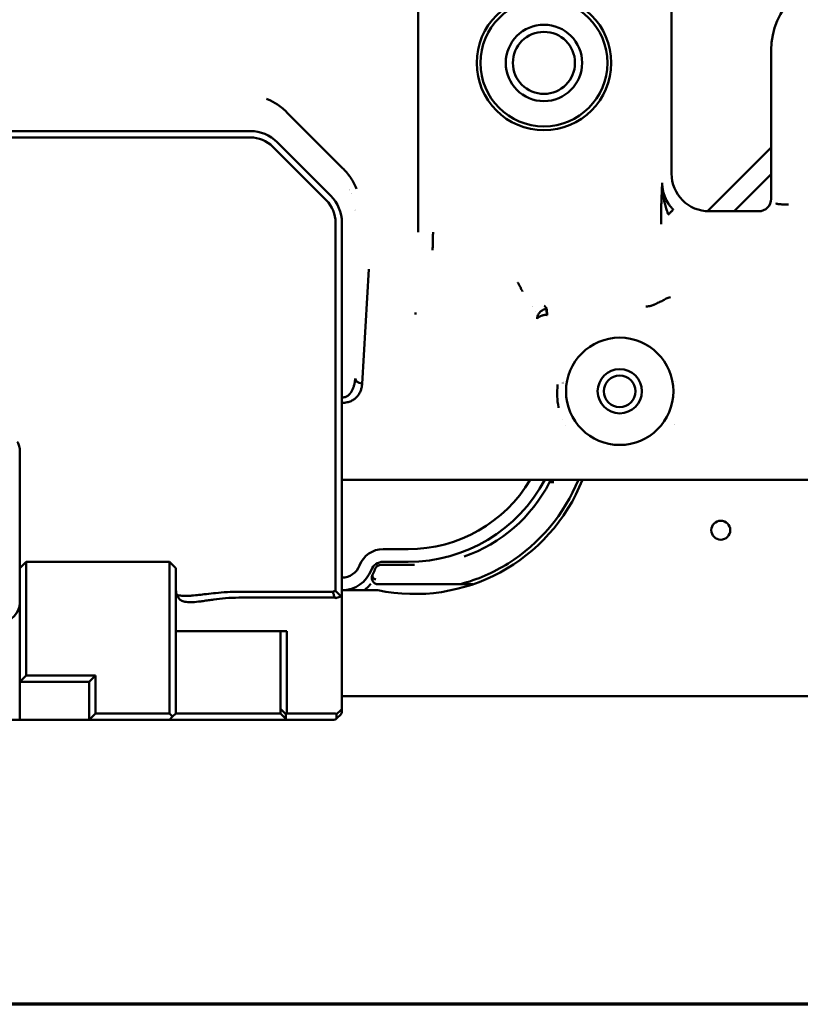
# Model space of a CAD drawing. Header units: millimetres. Extents: x 0 to 14369, y -869 to 2970.
# Tile 20 of 256: x 901 to 1025, y 100 to 256. Entities that reach past the tile are written whole.
import ezdxf

# ---------------------------------------------------------------- set-up
doc = ezdxf.new("R2010")
doc.units = ezdxf.units.MM
doc.header["$LTSCALE"] = 10
doc.layers.get('0').update_dxf_attribs({"lineweight": 25})
doc.layers.add('Rahmen (ISO)', color=7, linetype='Continuous', lineweight=70)
doc.layers.add('Sichtbar (ISO)', color=7, linetype='Continuous', lineweight=50)

# ---------------------------------------------------------------- blocks, each defined once
blk = doc.blocks.new('Ränder Vorgaberahmen')
at = {"layer": 'Rahmen (ISO)', "flags": 128}
blk.add_lwpolyline([(10, 10), (10, 287), (410, 287), (410, 10), (10, 10)], dxfattribs=at)

msp = doc.modelspace()

# ---------------------------------------------------------------- linework, layer by layer
at = {"layer": 'Sichtbar (ISO)'}
for p, q in [((1004.436, 231.562), (1004.436, 265.66)), ((964.3, 222.249), (964.302, 260.24)), ((1020.235, 251.071), (1020.235, 227.565)), ((964.301, 249.591), (964.301, 249.591)), ((964.301, 249.591), (964.301, 249.591)), ((964.301, 246.591), (964.301, 246.591)), ((964.301, 246.591), (964.301, 246.591)), ((943.538, 241.231), (952.402, 232.367)), ((937.749, 238.271), (846.72, 238.271)), ((937.749, 237.271), (846.72, 237.271)), ((941.285, 235.806), (949.77, 227.321)), ((950.477, 228.028), (941.992, 236.513)), ((948.656, 236.113), (948.656, 236.113)), ((948.656, 236.113), (948.656, 236.113)), ((1020.235, 235.692), (1010.121, 225.578)), ((1010.121, 225.578), (1020.235, 235.692)), ((950.777, 233.992), (950.777, 233.992)), ((950.777, 233.992), (950.777, 233.992)), ((1014.356, 225.571), (1020.235, 231.449)), ((1020.235, 231.449), (1014.356, 225.571)), ((1018.237, 225.571), (1010.427, 225.571)), ((951.235, 189.094), (951.235, 223.785)), ((952.235, 189.094), (952.235, 223.785)), ((956.483, 216.42), (955.444, 198.275)), ((984.758, 209.122), (984.716, 209.136)), ((987.235, 198.378), (987.235, 198.393)), ((1004.875, 191.819), (1004.873, 191.819)), ((1004.902, 191.871), (1004.904, 191.871)), ((1004.904, 191.871), (1004.902, 191.871)), ((951.235, 189.094), (951.235, 187.946)), ((952.235, 189.094), (952.235, 188.52)), ((901.235, 187.603), (901.235, 186.408)), ((951.235, 186.408), (951.235, 187.946)), ((952.235, 186.982), (952.235, 188.52)), ((901.235, 186.408), (901.235, 185.261)), ((951.235, 185.261), (951.235, 186.408)), ((952.235, 185.261), (952.235, 186.982)), ((901.235, 175.07), (901.235, 185.261)), ((951.235, 175.07), (951.235, 185.261)), ((952.235, 175.07), (952.235, 185.261)), ((952.235, 183.071), (960.882, 183.071)), ((962.54, 183.071), (960.882, 183.071)), ((962.54, 183.071), (962.669, 183.071)), ((962.669, 183.071), (965.153, 183.071)), ((981.329, 183.071), (965.153, 183.071)), ((981.329, 183.071), (983.815, 183.071)), ((983.945, 183.071), (983.815, 183.071)), ((985.602, 183.071), (983.945, 183.071)), ((985.117, 182.671), (985.788, 182.671)), ((985.788, 182.671), (985.117, 182.671)), ((1067.808, 183.071), (985.602, 183.071)), ((901.235, 175.07), (901.235, 169.071)), ((951.235, 165.481), (951.235, 175.07)), ((952.235, 164.491), (952.235, 175.07)), ((958.773, 172.071), (962.735, 172.071)), ((901.235, 169.071), (902.235, 170.071)), ((902.235, 169.485), (902.235, 170.071)), ((902.235, 170.071), (924.935, 170.071)), ((924.935, 170.071), (925.935, 169.071)), ((924.935, 170.071), (924.935, 169.485)), ((958.773, 170.071), (962.735, 170.071)), ((901.235, 168.778), (901.235, 169.071)), ((901.235, 168.778), (901.235, 157.949)), ((902.235, 158.656), (902.235, 169.485)), ((924.935, 169.485), (924.935, 158.656)), ((925.935, 169.071), (925.935, 168.778)), ((925.935, 157.949), (925.935, 168.778)), ((963.735, 169.571), (958.419, 169.571)), ((958.419, 169.571), (963.735, 169.571)), ((950.821, 165.331), (935.935, 165.331)), ((952.235, 165.571), (957.907, 165.571)), ((957.97, 166.513), (970.858, 166.513)), ((970.858, 166.513), (957.97, 166.513)), ((970.858, 166.513), (972.999, 166.513)), ((972.999, 166.513), (970.858, 166.513)), ((935.935, 164.395), (950.986, 164.395)), ((952.235, 164.491), (952.235, 146.529)), ((925.935, 159.071), (935.935, 159.071)), ((943.535, 159.071), (935.935, 159.071)), ((942.535, 146.778), (942.535, 159.071)), ((943.535, 159.071), (943.535, 146.071)), ((901.235, 157.242), (901.235, 157.949)), ((902.235, 157.242), (902.235, 158.656)), ((924.935, 158.656), (924.935, 157.242)), ((925.935, 157.949), (925.935, 157.242)), ((901.235, 151.071), (901.235, 157.242)), ((902.235, 152.071), (902.235, 157.242)), ((924.935, 157.242), (924.935, 146.071)), ((925.935, 157.242), (925.935, 146.071)), ((901.235, 151.071), (902.235, 152.071)), ((902.235, 152.071), (913.235, 152.071)), ((912.235, 151.071), (913.235, 152.071)), ((913.235, 152.071), (913.235, 146.071)), ((901.235, 145.071), (901.235, 151.071)), ((901.235, 151.071), (912.235, 151.071)), ((912.235, 151.071), (912.235, 145.071)), ((1108.409, 148.771), (952.235, 148.771)), ((942.535, 146.778), (942.535, 146.071)), ((943.388, 145.924), (942.535, 146.778)), ((952.059, 146.602), (951.41, 145.953)), ((901.235, 145.071), (883.235, 145.071)), ((912.235, 145.071), (901.235, 145.071)), ((913.235, 146.071), (912.235, 145.071)), ((924.935, 145.071), (912.235, 145.071)), ((924.935, 146.071), (913.235, 146.071)), ((924.935, 146.071), (925.435, 145.571)), ((924.935, 145.071), (925.435, 145.571)), ((924.935, 145.071), (943.535, 145.071)), ((925.935, 146.071), (925.435, 145.571)), ((925.935, 146.071), (942.535, 146.071)), ((942.535, 146.071), (943.388, 145.217)), ((943.388, 145.924), (943.535, 146.071)), ((943.388, 145.217), (943.388, 145.924)), ((943.535, 145.071), (943.388, 145.217)), ((950.986, 146.071), (943.535, 146.071)), ((950.986, 145.071), (943.535, 145.071)), ((951.381, 145.922), (951.381, 145.219)), ((951.41, 145.246), (952.059, 145.895)), ((952.235, 146.529), (952.235, 146.319))]:
    msp.add_line(p, q, dxfattribs=at)
for centre, radius in [((984.235, 249.071), 10.65), ((984.235, 249.071), 10.05), ((984.235, 249.071), 6.05), ((984.235, 249.071), 4.917), ((996.235, 197.071), 8.5), ((996.235, 197.071), 3.5), ((996.235, 197.071), 2.5), ((1012.235, 175.071), 1.5)]:
    msp.add_circle(centre, radius, dxfattribs=at)
for centre, radius, start, end in [((1032.235, 251.071), 12, 90, 180), ((937.749, 232.271), 6, 45, 90), ((937.749, 232.271), 5, 45, 90), ((946.235, 223.785), 6, 0, 45), ((952.234, 223.57), 5.5, 76.87923, 76.88058), ((952.235, 223.571), 5.5, 76.87923, 76.88058), ((952.235, 223.571), 5, 72.73789, 72.74086), ((946.235, 223.785), 5, 0, 45), ((963.735, 200.569), 27.001, 88.79979, 88.80016), ((963.735, 200.569), 27.001, 88.79979, 88.80016), ((952.235, 223.571), 3, 46.56699, 46.56877), ((963.734, 200.568), 24.003, 88.65007, 88.65054), ((963.734, 200.568), 24.003, 88.65007, 88.65054), ((962.735, 199.57), 24.5, 86.3367, 86.33717), ((962.735, 199.571), 22.5, 36.63341, 36.63462), ((962.735, 199.571), 22.5, 28.95752, 28.95997), ((962.735, 199.571), 22.499, 26.70909, 26.70944), ((962.734, 199.57), 22.501, 24.47797, 24.47875), ((962.734, 199.57), 22.5, 24.02719, 24.0285), ((996.235, 197.071), 9, 170.49181, 170.52616), ((996.235, 197.071), 9, 170.49181, 170.52616), ((996.235, 197.071), 9, 9.47763, 9.5096), ((996.235, 197.071), 9, 9.47763, 9.5096), ((962.735, 194.571), 24.5, 355.54135, 355.54561), ((963.773, 193.568), 23.961, 355.54063, 355.54072), ((963.71, 193.572), 24.025, 355.54063, 355.54072), ((963.735, 193.571), 28.6, 258.24311, 338.4611), ((962.735, 194.571), 22.5, 270, 329.26213), ((962.735, 194.571), 24.5, 270, 332.00544), ((963.735, 193.571), 24, 289.1603, 332.98867), ((963.735, 193.571), 24, 289.16678, 332.98867), ((963.735, 193.571), 28, 301.99708, 337.97569), ((963.735, 193.571), 28, 301.99708, 337.97569), ((963.735, 193.571), 24, 332.98867, 334.05552), ((963.735, 193.571), 24, 332.98867, 334.05552), ((958.773, 168.071), 4, 90, 159.07517), ((958.773, 168.071), 2, 90, 159.07517), ((971.809, 170.333), 0.6, 109.1603, 109.32661), ((963.735, 193.571), 24, 289.16362, 289.16678), ((952.235, 170.571), 3, 270, 339.07517), ((952.235, 170.571), 5, 270, 339.07517), ((970.858, 167.113), 0.6, 270, 285.06855), ((970.858, 167.113), 0.6, 270, 285.06855), ((898.235, 163.603), 3, 270, 0), ((950.986, 145.471), 0.6, 48.83032, 90), ((950.986, 145.671), 0.6, 270, 311.16968), ((950.986, 145.671), 0.6, 311.16968, 315), ((951.635, 146.319), 0.6, 315, 0)]:
    msp.add_arc(centre, radius, start, end, dxfattribs=at)
for centre, major_axis, ratio, start_param, end_param in [((1010.444, 231.579), (-4.254, -4.254), 0.9972647, 5.4991567, 7.0672139), ((1018.232, 227.573), (-1.418, 1.418), 0.9972647, 2.357564, 3.92426), ((955.563, 199.14), (-1.231, 0.065), 0.7066234, 0.0958653, 1.4440815), ((896.772, 187.603), (4.462, 0), 0.8191508, 0.0000259, 0.0941564), ((953.037, 170.253), (-1.859, -4.697), 0.9179716, 1.4479606, 1.6406697), ((953.321, 170.12), (1.868, 4.507), 0.886251, 4.6031408, 4.8026863), ((966.172, 187.973), (22.736, 9.899), 0.8829425, 4.5454955, 4.879449), ((950.986, 165.261), (0, -0.866), 0.6932373, 6.2831518, 6.4564347), ((951.635, 165.105), (0.598, -0.618), 0.0706604, 5.5704175, 6.356029), ((951.635, 145.329), (0.554, 1.338), 0.1715729, 5.8904877, 6.676023), ((950.986, 144.681), (0.554, 1.338), 0.1715729, 0.3927076, 0.4595507), ((951.635, 145.329), (0.554, 1.338), 0.1715729, 5.7279146, 5.8904877), ((951.638, 146.319), (0.051, -0.596), 0.9970634, 1.4846806, 1.6477292)]:
    msp.add_ellipse(centre, major_axis=major_axis, ratio=ratio, start_param=start_param, end_param=end_param, dxfattribs=at)
for points, knots in [([(943.538, 241.231), (943.17, 241.599), (942.673, 242.04), (941.556, 242.786), (941.062, 243.059), (940.467, 243.326), (940.383, 243.362), (940.299, 243.397)], [-0.20059582, -0.20059582, -0.20059582, -0.20059582, -0.08414013, -0.08414013, 0, 0, 0.01367394, 0.01367394, 0.01367394, 0.01367394]), ([(954.568, 229.128), (954.565, 229.136), (954.561, 229.145), (954.309, 229.746), (954.003, 230.317), (953.182, 231.544), (952.723, 232.046), (952.402, 232.367)], [-0.12157085, -0.12157085, -0.12157085, -0.12157085, -0.1208238, -0.1208238, -0.06799044, -0.06799044, -0.00000868, -0.00000868, -0.00000868, -0.00000868]), ([(1002.783, 223.536), (1002.783, 223.617), (1002.783, 223.697), (1002.784, 223.777), (1002.784, 223.857), (1002.784, 223.937), (1002.785, 224.015), (1002.785, 224.173), (1002.786, 224.329), (1002.788, 224.484), (1002.789, 224.638), (1002.79, 224.791), (1002.792, 224.942), (1002.793, 225.093), (1002.795, 225.243), (1002.798, 225.39), (1002.8, 225.538), (1002.803, 225.684), (1002.806, 225.829), (1002.808, 225.973), (1002.812, 226.116), (1002.815, 226.258), (1002.818, 226.399), (1002.822, 226.539), (1002.826, 226.678), (1002.829, 226.816), (1002.833, 226.953), (1002.837, 227.089), (1002.864, 227.969), (1002.899, 228.79), (1002.937, 229.562), (1002.939, 229.622), (1002.942, 229.681), (1002.945, 229.74), (1002.95, 229.828), (1002.954, 229.915), (1002.958, 230.003), (1002.96, 230.032), (1002.961, 230.061), (1002.963, 230.089)], [0, 0, 0, 0, 0.03125, 0.03125, 0.03125, 0.0625, 0.0625, 0.0625, 0.125, 0.125, 0.125, 0.1875, 0.1875, 0.1875, 0.25, 0.25, 0.25, 0.3125, 0.3125, 0.3125, 0.375, 0.375, 0.375, 0.4375, 0.4375, 0.4375, 0.5, 0.5, 0.5, 0.90625, 0.90625, 0.90625, 0.9375, 0.9375, 0.9375, 0.9843763, 0.9843763, 0.9843763, 1, 1, 1, 1]), ([(1003.909, 225.044), (1003.892, 225.097), (1003.875, 225.15), (1003.858, 225.203), (1003.815, 225.34), (1003.774, 225.477), (1003.734, 225.613), (1003.727, 225.635), (1003.721, 225.657), (1003.714, 225.679), (1003.681, 225.794), (1003.648, 225.908), (1003.615, 226.021), (1003.576, 226.157), (1003.537, 226.292), (1003.5, 226.427), (1003.462, 226.562), (1003.425, 226.698), (1003.39, 226.833), (1003.327, 227.078), (1003.269, 227.322), (1003.218, 227.567), (1003.212, 227.594), (1003.207, 227.62), (1003.202, 227.646), (1003.147, 227.917), (1003.1, 228.189), (1003.063, 228.46), (1003.045, 228.596), (1003.029, 228.732), (1003.015, 228.868), (1003.001, 229.004), (1002.99, 229.14), (1002.981, 229.276), (1002.977, 229.343), (1002.974, 229.411), (1002.971, 229.479), (1002.968, 229.547), (1002.965, 229.615), (1002.964, 229.683), (1002.962, 229.751), (1002.961, 229.818), (1002.961, 229.886), (1002.961, 229.92), (1002.961, 229.954), (1002.961, 229.988), (1002.962, 230.005), (1002.962, 230.022), (1002.962, 230.039), (1002.962, 230.055), (1002.962, 230.072), (1002.963, 230.089)], [0, 0, 0, 0, 0.03126317, 0.03126317, 0.03126317, 0.11199124, 0.11199124, 0.11199124, 0.12505564, 0.12505564, 0.12505564, 0.19271931, 0.19271931, 0.19271931, 0.27344738, 0.27344738, 0.27344738, 0.35417545, 0.35417545, 0.35417545, 0.50003451, 0.50003451, 0.50003451, 0.51563159, 0.51563159, 0.51563159, 0.67708772, 0.67708772, 0.67708772, 0.75781579, 0.75781579, 0.75781579, 0.83854386, 0.83854386, 0.83854386, 0.8789079, 0.8789079, 0.8789079, 0.91927193, 0.91927193, 0.91927193, 0.95963597, 0.95963597, 0.95963597, 0.97981798, 0.97981798, 0.97981798, 0.98990899, 0.98990899, 0.98990899, 0.9998501, 0.9998501, 0.9998501, 0.9998501]), ([(1002.963, 230.089), (1002.963, 229.991), (1002.965, 229.893), (1002.97, 229.795), (1002.974, 229.697), (1002.981, 229.6), (1002.991, 229.502), (1003.01, 229.307), (1003.039, 229.113), (1003.077, 228.92), (1003.115, 228.728), (1003.162, 228.537), (1003.219, 228.349), (1003.275, 228.161), (1003.341, 227.976), (1003.416, 227.795), (1003.566, 227.432), (1003.752, 227.084), (1003.97, 226.758), (1004.078, 226.594), (1004.195, 226.437), (1004.32, 226.285), (1004.444, 226.134), (1004.576, 225.988), (1004.714, 225.849)], [0, 0, 0, 0, 0.0625, 0.0625, 0.0625, 0.125, 0.125, 0.125, 0.25, 0.25, 0.25, 0.375, 0.375, 0.375, 0.5, 0.5, 0.5, 0.75, 0.75, 0.75, 0.875, 0.875, 0.875, 1, 1, 1, 1]), ([(1022.971, 226.63), (1022.94, 226.63), (1022.908, 226.63), (1022.877, 226.63), (1022.846, 226.631), (1022.815, 226.631), (1022.784, 226.631), (1022.722, 226.632), (1022.66, 226.633), (1022.599, 226.635), (1022.476, 226.638), (1022.355, 226.642), (1022.239, 226.647), (1022.121, 226.652), (1022.008, 226.658), (1021.901, 226.665), (1021.793, 226.672), (1021.691, 226.68), (1021.598, 226.689), (1021.506, 226.698), (1021.421, 226.707), (1021.347, 226.718), (1021.273, 226.728), (1021.209, 226.739), (1021.155, 226.751), (1021.102, 226.762), (1021.059, 226.775), (1021.029, 226.788), (1021.014, 226.794), (1021.001, 226.801), (1020.992, 226.808), (1020.988, 226.811), (1020.984, 226.815), (1020.981, 226.818), (1020.978, 226.822), (1020.975, 226.825), (1020.974, 226.829)], [0, 0, 0, 0, 0.03085582, 0.03085582, 0.03085582, 0.06165078, 0.06165078, 0.06165078, 0.12322185, 0.12322185, 0.12322185, 0.24707746, 0.24707746, 0.24707746, 0.37272139, 0.37272139, 0.37272139, 0.49971508, 0.49971508, 0.49971508, 0.62677809, 0.62677809, 0.62677809, 0.75260275, 0.75260275, 0.75260275, 0.87667031, 0.87667031, 0.87667031, 0.93831836, 0.93831836, 0.93831836, 0.96913583, 0.96913583, 0.96913583, 1, 1, 1, 1]), ([(1004.714, 225.849), (1004.71, 225.845), (1004.692, 225.827), (1004.623, 225.758), (1004.507, 225.642), (1004.354, 225.489), (1004.222, 225.357), (1004.098, 225.233), (1003.993, 225.128), (1003.937, 225.072), (1003.909, 225.044)], [0, 0, 0, 0, 0.1250195, 0.25003901, 0.50007802, 0.62509752, 0.75011702, 0.87513653, 0.93764628, 0.99987104, 0.99987104, 0.99987104, 0.99987104]), ([(966.669, 222.249), (966.669, 221.987), (966.666, 221.725), (966.662, 221.468), (966.657, 221.211), (966.65, 220.959), (966.643, 220.718), (966.636, 220.477), (966.629, 220.246), (966.622, 220.028), (966.619, 219.92), (966.616, 219.814), (966.613, 219.713), (966.61, 219.612), (966.608, 219.514), (966.606, 219.422)], [0, 0, 0, 0, 0.25, 0.25, 0.25, 0.5, 0.5, 0.5, 0.75, 0.75, 0.75, 0.875, 0.875, 0.875, 0.99999998, 0.99999998, 0.99999998, 0.99999998]), ([(980.108, 214.291), (980.112, 214.285), (980.115, 214.279), (980.119, 214.273), (980.122, 214.267), (980.126, 214.261), (980.129, 214.255), (980.136, 214.243), (980.144, 214.231), (980.151, 214.218), (980.165, 214.193), (980.179, 214.168), (980.193, 214.142), (980.208, 214.116), (980.222, 214.089), (980.237, 214.062), (980.251, 214.035), (980.266, 214.007), (980.281, 213.979), (980.31, 213.923), (980.34, 213.865), (980.369, 213.806)], [0.00000001, 0.00000001, 0.00000001, 0.00000001, 0.015625, 0.015625, 0.015625, 0.03125, 0.03125, 0.03125, 0.0625, 0.0625, 0.0625, 0.125, 0.125, 0.125, 0.1875, 0.1875, 0.1875, 0.25, 0.25, 0.25, 0.375, 0.375, 0.375, 0.375]), ([(980.369, 213.806), (980.399, 213.747), (980.429, 213.687), (980.459, 213.626), (980.49, 213.565), (980.52, 213.503), (980.552, 213.44), (980.584, 213.378), (980.616, 213.316), (980.65, 213.253), (980.666, 213.221), (980.683, 213.19), (980.7, 213.159), (980.717, 213.127), (980.735, 213.096), (980.752, 213.065), (980.769, 213.033), (980.787, 213.002), (980.804, 212.971), (980.813, 212.955), (980.822, 212.939), (980.831, 212.924), (980.835, 212.916), (980.84, 212.908), (980.844, 212.9), (980.849, 212.893), (980.853, 212.885), (980.858, 212.877)], [0.375, 0.375, 0.375, 0.375, 0.5, 0.5, 0.5, 0.625, 0.625, 0.625, 0.75, 0.75, 0.75, 0.8125, 0.8125, 0.8125, 0.875, 0.875, 0.875, 0.9375, 0.9375, 0.9375, 0.96875, 0.96875, 0.96875, 0.98438283, 0.98438283, 0.98438283, 1, 1, 1, 1]), ([(1000.387, 210.517), (1000.407, 210.517), (1000.427, 210.516), (1000.448, 210.516), (1000.468, 210.515), (1000.488, 210.515), (1000.508, 210.515), (1000.548, 210.515), (1000.589, 210.515), (1000.629, 210.517), (1000.67, 210.519), (1000.71, 210.522), (1000.751, 210.526), (1000.771, 210.528), (1000.792, 210.53), (1000.812, 210.533)], [0, 0, 0, 0, 0.03125, 0.03125, 0.03125, 0.0625, 0.0625, 0.0625, 0.125, 0.125, 0.125, 0.1875, 0.1875, 0.1875, 0.21925094, 0.21925094, 0.21925094, 0.21925094]), ([(1000.812, 210.533), (1000.832, 210.535), (1000.852, 210.538), (1000.872, 210.541), (1000.917, 210.547), (1000.963, 210.555), (1001.008, 210.565), (1001.043, 210.572), (1001.077, 210.579), (1001.112, 210.588), (1001.191, 210.607), (1001.27, 210.629), (1001.348, 210.654), (1001.426, 210.68), (1001.503, 210.707), (1001.579, 210.737), (1001.627, 210.757), (1001.676, 210.777), (1001.723, 210.798), (1001.75, 210.81), (1001.777, 210.822), (1001.804, 210.834), (1001.841, 210.851), (1001.878, 210.869), (1001.914, 210.887), (1001.951, 210.905), (1001.987, 210.924), (1002.023, 210.943), (1002.059, 210.963), (1002.095, 210.982), (1002.13, 211.003), (1002.148, 211.013), (1002.166, 211.023), (1002.183, 211.033), (1002.2, 211.044), (1002.217, 211.053), (1002.235, 211.064)], [0.21925094, 0.21925094, 0.21925094, 0.21925094, 0.25, 0.25, 0.25, 0.32065406, 0.32065406, 0.32065406, 0.375, 0.375, 0.375, 0.5, 0.5, 0.5, 0.625, 0.625, 0.625, 0.70495121, 0.70495121, 0.70495121, 0.75, 0.75, 0.75, 0.8125, 0.8125, 0.8125, 0.875, 0.875, 0.875, 0.9375, 0.9375, 0.9375, 0.96875, 0.96875, 0.96875, 0.99997111, 0.99997111, 0.99997111, 0.99997111]), ([(1002.235, 211.064), (1002.497, 211.169), (1002.888, 211.346), (1003.244, 211.561), (1003.571, 211.766), (1003.912, 211.881), (1004.146, 211.936), (1004.266, 211.956)], [0, 0, 0, 0, 0.2706823, 0.4619675, 0.6455307, 0.8237063, 1, 1, 1, 1]), ([(983.166, 208.553), (983.166, 208.6), (983.17, 208.648), (983.175, 208.696), (983.181, 208.743), (983.189, 208.791), (983.199, 208.839), (983.22, 208.935), (983.251, 209.029), (983.29, 209.121), (983.33, 209.214), (983.379, 209.303), (983.436, 209.388), (983.493, 209.474), (983.558, 209.554), (983.631, 209.629), (983.644, 209.641), (983.656, 209.653), (983.669, 209.666), (983.694, 209.689), (983.719, 209.712), (983.746, 209.734), (983.785, 209.768), (983.827, 209.799), (983.869, 209.829), (983.912, 209.859), (983.956, 209.886), (984.001, 209.912), (984.023, 209.925), (984.046, 209.937), (984.069, 209.949), (984.093, 209.961), (984.116, 209.972), (984.14, 209.983), (984.163, 209.994), (984.187, 210.004), (984.211, 210.013), (984.236, 210.023), (984.26, 210.032), (984.285, 210.04), (984.309, 210.048), (984.334, 210.056), (984.359, 210.063), (984.384, 210.07), (984.409, 210.077), (984.435, 210.082), (984.46, 210.088), (984.486, 210.093), (984.511, 210.097), (984.524, 210.099), (984.537, 210.101), (984.55, 210.103), (984.563, 210.105), (984.576, 210.106), (984.589, 210.108), (984.596, 210.109), (984.603, 210.109), (984.61, 210.11)], [0.00023666, 0.00023666, 0.00023666, 0.00023666, 0.06274402, 0.06274402, 0.06274402, 0.12573999, 0.12573999, 0.12573999, 0.25281469, 0.25281469, 0.25281469, 0.38152901, 0.38152901, 0.38152901, 0.51086412, 0.51086412, 0.51086412, 0.53267243, 0.53267243, 0.53267243, 0.57522195, 0.57522195, 0.57522195, 0.6391138, 0.6391138, 0.6391138, 0.70255627, 0.70255627, 0.70255627, 0.73414873, 0.73414873, 0.73414873, 0.76565126, 0.76565126, 0.76565126, 0.79706487, 0.79706487, 0.79706487, 0.82839794, 0.82839794, 0.82839794, 0.85966339, 0.85966339, 0.85966339, 0.89087866, 0.89087866, 0.89087866, 0.92206685, 0.92206685, 0.92206685, 0.93766103, 0.93766103, 0.93766103, 0.95325989, 0.95325989, 0.95325989, 0.96204366, 0.96204366, 0.96204366, 0.96204366]), ([(984.716, 209.136), (984.702, 209.141), (984.676, 209.15), (984.636, 209.165), (984.596, 209.176), (984.556, 209.183), (984.517, 209.186), (984.44, 209.176), (984.369, 209.159), (984.297, 209.147), (984.227, 209.148), (984.163, 209.124), (984.096, 209.114), (984.033, 209.09), (983.904, 209.052), (983.791, 208.993), (983.678, 208.941), (983.471, 208.846), (983.319, 208.764), (983.211, 208.667), (983.182, 208.613), (983.169, 208.573), (983.166, 208.552)], [0, 0, 0, 0, 0.0313461, 0.0624869, 0.093145, 0.1233206, 0.1531938, 0.1953507, 0.2373149, 0.278649, 0.3193883, 0.3598208, 0.4001168, 0.4411273, 0.4998661, 0.5587665, 0.6179643, 0.7025398, 0.788162, 0.8748831, 0.9370548, 1, 1, 1, 1]), ([(984.61, 210.11), (984.616, 210.11), (984.622, 210.111), (984.627, 210.111), (984.64, 210.113), (984.653, 210.113), (984.666, 210.114), (984.679, 210.115), (984.692, 210.115), (984.705, 210.116)], [0.962043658, 0.962043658, 0.962043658, 0.962043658, 0.968867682, 0.968867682, 0.968867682, 0.984488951, 0.984488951, 0.984488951, 1, 1, 1, 1]), ([(984.675, 209.531), (984.67, 209.563), (984.666, 209.594), (984.662, 209.625), (984.653, 209.693), (984.645, 209.761), (984.641, 209.808), (984.638, 209.844), (984.636, 209.871), (984.635, 209.898), (984.635, 209.926), (984.636, 209.955), (984.636, 209.984), (984.638, 210.02), (984.64, 210.055), (984.647, 210.074), (984.651, 210.085), (984.657, 210.092), (984.661, 210.097), (984.664, 210.101), (984.665, 210.105), (984.671, 210.108), (984.677, 210.111), (984.687, 210.113), (984.692, 210.114)], [0.21450782, 0.21450782, 0.21450782, 0.21450782, 0.27405612, 0.27405612, 0.27405612, 0.40333846, 0.40333846, 0.40333846, 0.50112338, 0.50112338, 0.50112338, 0.60588591, 0.60588591, 0.60588591, 0.73114876, 0.73114876, 0.73114876, 0.81038171, 0.81038171, 0.81038171, 0.87753587, 0.87753587, 0.87753587, 0.93972805, 0.93972805, 0.93972805, 0.93972805]), ([(984.704, 209.278), (984.7, 209.323), (984.696, 209.368), (984.691, 209.41), (984.685, 209.453), (984.68, 209.493), (984.675, 209.531)], [0.07235661, 0.07235661, 0.07235661, 0.07235661, 0.14261736, 0.14261736, 0.14261736, 0.21450782, 0.21450782, 0.21450782, 0.21450782]), ([(984.74, 210.119), (984.713, 210.112), (984.68, 210.07), (984.678, 209.951), (984.688, 209.771), (984.723, 209.543), (984.74, 209.345), (984.745, 209.283)], [0.00990335, 0.00990335, 0.00990335, 0.00990335, 0.22539257, 0.37387529, 0.49160111, 0.7703199, 0.89287379, 0.89287379, 0.89287379, 0.89287379]), ([(955.444, 198.276), (955.441, 198.231), (955.438, 198.186), (955.433, 198.141), (955.429, 198.095), (955.424, 198.05), (955.417, 198.005), (955.405, 197.914), (955.389, 197.824), (955.371, 197.734), (955.353, 197.644), (955.332, 197.554), (955.307, 197.465), (955.283, 197.376), (955.255, 197.288), (955.223, 197.2), (955.159, 197.027), (955.08, 196.857), (954.984, 196.693), (954.937, 196.613), (954.886, 196.533), (954.83, 196.456), (954.775, 196.379), (954.715, 196.305), (954.65, 196.232), (954.587, 196.161), (954.518, 196.092), (954.445, 196.026), (954.373, 195.962), (954.296, 195.899), (954.214, 195.84), (954.054, 195.724), (953.876, 195.62), (953.683, 195.532), (953.587, 195.489), (953.487, 195.449), (953.383, 195.414), (953.279, 195.379), (953.17, 195.349), (953.059, 195.324), (952.945, 195.299), (952.828, 195.279), (952.71, 195.265), (952.649, 195.258), (952.587, 195.252), (952.526, 195.248), (952.495, 195.245), (952.463, 195.243), (952.432, 195.242), (952.4, 195.24), (952.368, 195.239), (952.337, 195.239)], [0.00000001, 0.00000001, 0.00000001, 0.00000001, 0.0326785, 0.0326785, 0.0326785, 0.06546917, 0.06546917, 0.06546917, 0.13120533, 0.13120533, 0.13120533, 0.19698527, 0.19698527, 0.19698527, 0.26257552, 0.26257552, 0.26257552, 0.39206526, 0.39206526, 0.39206526, 0.45559503, 0.45559503, 0.45559503, 0.51799196, 0.51799196, 0.51799196, 0.57909183, 0.57909183, 0.57909183, 0.63907681, 0.63907681, 0.63907681, 0.75661617, 0.75661617, 0.75661617, 0.81514319, 0.81514319, 0.81514319, 0.87466095, 0.87466095, 0.87466095, 0.93599348, 0.93599348, 0.93599348, 0.96761903, 0.96761903, 0.96761903, 0.9837108, 0.9837108, 0.9837108, 0.99999942, 0.99999942, 0.99999942, 0.99999942]), ([(953.827, 197.151), (953.866, 197.223), (953.902, 197.296), (953.936, 197.369), (953.971, 197.445), (954.003, 197.522), (954.033, 197.599), (954.095, 197.758), (954.146, 197.92), (954.188, 198.084), (954.21, 198.168), (954.229, 198.252), (954.246, 198.337), (954.263, 198.423), (954.277, 198.509), (954.289, 198.595), (954.302, 198.682), (954.311, 198.77), (954.319, 198.857), (954.322, 198.901), (954.325, 198.945), (954.328, 198.989), (954.33, 199.033), (954.332, 199.076), (954.334, 199.12)], [0.46136962, 0.46136962, 0.46136962, 0.46136962, 0.52421162, 0.52421162, 0.52421162, 0.58897867, 0.58897867, 0.58897867, 0.7227574, 0.7227574, 0.7227574, 0.79127223, 0.79127223, 0.79127223, 0.86046203, 0.86046203, 0.86046203, 0.93009009, 0.93009009, 0.93009009, 0.96501758, 0.96501758, 0.96501758, 0.99952021, 0.99952021, 0.99952021, 0.99952021]), ([(986.408, 198.123), (986.278, 196.836), (986.319, 195.611), (986.556, 194.497), (986.564, 194.465)], [0, 0, 0, 0, 0.090909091, 0.093659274, 0.093659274, 0.093659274, 0.093659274]), ([(952.337, 196.089), (952.362, 196.091), (952.388, 196.094), (952.413, 196.096), (952.438, 196.099), (952.463, 196.102), (952.487, 196.106), (952.535, 196.113), (952.582, 196.121), (952.628, 196.131), (952.715, 196.149), (952.799, 196.174), (952.88, 196.205), (952.954, 196.234), (953.024, 196.268), (953.09, 196.308), (953.153, 196.346), (953.212, 196.388), (953.268, 196.434), (953.383, 196.53), (953.483, 196.639), (953.573, 196.755), (953.62, 196.817), (953.664, 196.88), (953.706, 196.945), (953.749, 197.012), (953.789, 197.081), (953.827, 197.151)], [0, 0, 0, 0, 0.01728496, 0.01728496, 0.01728496, 0.03413158, 0.03413158, 0.03413158, 0.06651316, 0.06651316, 0.06651316, 0.12646422, 0.12646422, 0.12646422, 0.18136813, 0.18136813, 0.18136813, 0.23384251, 0.23384251, 0.23384251, 0.34275568, 0.34275568, 0.34275568, 0.40085121, 0.40085121, 0.40085121, 0.46136962, 0.46136962, 0.46136962, 0.46136962]), ([(900.838, 189.094), (900.858, 189.058), (900.878, 189.022), (900.999, 188.788), (901.077, 188.581), (901.169, 188.244), (901.198, 188.09), (901.215, 187.946)], [0.158492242, 0.158492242, 0.158492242, 0.158492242, 0.164265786, 0.164265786, 0.195360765, 0.195360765, 0.219957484, 0.219957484, 0.219957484, 0.219957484]), ([(957.468, 168.878), (957.512, 169.017), (957.586, 169.141), (957.681, 169.245), (957.776, 169.349), (957.894, 169.433), (958.022, 169.488), (958.149, 169.543), (958.285, 169.571), (958.419, 169.571)], [0, 0, 0, 0, 0.3333333, 0.3333333, 0.3333333, 0.6666667, 0.6666667, 0.6666667, 1, 1, 1, 1]), ([(957.97, 166.513), (957.807, 166.513), (957.641, 166.554), (957.496, 166.636), (957.35, 166.717), (957.225, 166.837), (957.134, 166.98), (957.043, 167.124), (956.986, 167.291), (956.975, 167.466), (956.964, 167.641), (957.002, 167.823), (957.088, 167.983)], [0, 0, 0, 0, 0.25, 0.25, 0.25, 0.5, 0.5, 0.5, 0.75, 0.75, 0.75, 1, 1, 1, 1]), ([(957.088, 167.983), (957.006, 167.83), (956.966, 167.654), (956.975, 167.479), (956.983, 167.305), (957.039, 167.133), (957.131, 166.986), (957.223, 166.839), (957.352, 166.716), (957.499, 166.634), (957.646, 166.552), (957.811, 166.513), (957.97, 166.513)], [0, 0, 0, 0, 0.25, 0.25, 0.25, 0.5, 0.5, 0.5, 0.75, 0.75, 0.75, 1, 1, 1, 1]), ([(957.617, 167.277), (957.465, 167.317), (957.266, 167.435), (957.159, 167.578), (957.052, 167.721), (957.037, 167.888), (957.088, 167.983)], [0, 0, 0, 0, 0.5, 0.5, 0.5, 1, 1, 1, 1]), ([(957.088, 167.983), (957.05, 167.912), (957.047, 167.81), (957.083, 167.715), (957.119, 167.619), (957.183, 167.533), (957.278, 167.453), (957.373, 167.374), (957.502, 167.307), (957.617, 167.277)], [0, 0, 0, 0, 0.3333333, 0.3333333, 0.3333333, 0.6666667, 0.6666667, 0.6666667, 1, 1, 1, 1]), ([(925.934, 166.074), (925.935, 165.726), (925.96, 165.403), (926.075, 164.863), (926.156, 164.647), (926.345, 164.341), (926.433, 164.234), (926.594, 164.089), (926.656, 164.042), (926.91, 163.88), (927.132, 163.798), (927.658, 163.688), (927.967, 163.666), (928.68, 163.676), (929.086, 163.711), (929.763, 163.791), (930.014, 163.824), (930.539, 163.896), (930.814, 163.937), (931.383, 164.019), (931.677, 164.061), (932.569, 164.18), (933.186, 164.253), (934.513, 164.363), (935.221, 164.394), (935.935, 164.395)], [0.00012127, 0.00012127, 0.00012127, 0.00012127, 0.08136488, 0.08136488, 0.15441215, 0.15441215, 0.20060855, 0.20060855, 0.22704802, 0.22704802, 0.29974845, 0.29974845, 0.37835313, 0.37835313, 0.4632731, 0.4632731, 0.51024062, 0.51024062, 0.55864672, 0.55864672, 0.60787331, 0.60787331, 0.70439582, 0.70439582, 0.81043454, 0.81043454, 0.81043454, 0.81043454]), ([(927.449, 164.67), (927.683, 164.67), (927.933, 164.68), (928.204, 164.698), (928.379, 164.709), (928.564, 164.724), (928.759, 164.742), (929.113, 164.775), (929.501, 164.818), (929.909, 164.866), (930.072, 164.885), (930.238, 164.905), (930.406, 164.925), (930.901, 164.985), (931.412, 165.046), (931.928, 165.1), (932.025, 165.11), (932.121, 165.12), (932.218, 165.13), (932.834, 165.192), (933.454, 165.243), (934.074, 165.278), (934.082, 165.279), (934.09, 165.279), (934.098, 165.28), (934.71, 165.314), (935.322, 165.332), (935.935, 165.331)], [0, 0, 0, 0, 0.1214429, 0.1214429, 0.1214429, 0.2, 0.2, 0.2, 0.3429019, 0.3429019, 0.3429019, 0.4, 0.4, 0.4, 0.5684859, 0.5684859, 0.5684859, 0.6, 0.6, 0.6, 0.8, 0.8, 0.8, 0.8026124, 0.8026124, 0.8026124, 1, 1, 1, 1]), ([(951.235, 165.481), (951.166, 165.455), (951.097, 165.429), (950.959, 165.379), (950.89, 165.355), (950.821, 165.331)], [0.00001448, 0.00001448, 0.00001448, 0.00001448, 0.014515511, 0.014515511, 0.029012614, 0.029012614, 0.029012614, 0.029012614]), ([(951.089, 164.408), (951.039, 164.564), (950.99, 164.72), (950.9, 165.028), (950.859, 165.179), (950.821, 165.331)], [0.000001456, 0.000001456, 0.000001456, 0.000001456, 0.029408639, 0.029408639, 0.057745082, 0.057745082, 0.057745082, 0.057745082]), ([(952.059, 164.61), (951.921, 164.755), (951.784, 164.9), (951.509, 165.191), (951.372, 165.336), (951.235, 165.481)], [-0.060840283, -0.060840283, -0.060840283, -0.060840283, -0.030429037, -0.030429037, -0.000019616, -0.000019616, -0.000019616, -0.000019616]), ([(956.824, 166.581), (956.697, 166.439), (956.57, 166.305), (956.442, 166.178), (956.215, 165.952), (955.987, 165.749), (955.76, 165.571)], [0, 0, 0, 0, 0.08800325, 0.08800325, 0.08800325, 0.24395682, 0.24395682, 0.24395682, 0.24395682]), ([(926.094, 164.846), (926.215, 164.805), (926.348, 164.771), (926.494, 164.744), (926.616, 164.722), (926.746, 164.705), (926.886, 164.693), (927.06, 164.678), (927.247, 164.67), (927.449, 164.67)], [0.69376264, 0.69376264, 0.69376264, 0.69376264, 0.8, 0.8, 0.8, 0.88935622, 0.88935622, 0.88935622, 1, 1, 1, 1]), ([(951.41, 164.352), (951.39, 164.345), (951.367, 164.34), (951.318, 164.336), (951.292, 164.338), (951.237, 164.347), (951.209, 164.355), (951.15, 164.377), (951.119, 164.392), (951.089, 164.408)], [0.000008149, 0.000008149, 0.000008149, 0.000008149, 0.004505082, 0.004505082, 0.009199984, 0.009199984, 0.013929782, 0.013929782, 0.019099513, 0.019099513, 0.019099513, 0.019099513]), ([(951.41, 164.352), (951.519, 164.392), (951.627, 164.433), (951.844, 164.519), (951.951, 164.563), (952.059, 164.61)], [0.000008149, 0.000008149, 0.000008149, 0.000008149, 0.023823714, 0.023823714, 0.047628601, 0.047628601, 0.047628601, 0.047628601])]:
    msp.add_open_spline(points, degree=3, knots=knots, dxfattribs=at)
for points in [[(984.744, 210.12), (984.69, 210.176), (984.585, 210.289), (984.448, 210.457), (984.343, 210.569), (984.289, 210.625)], [(963.912, 209.252), (963.914, 209.355), (963.915, 209.459), (963.914, 209.564)], [(984.692, 210.114), (984.698, 210.115), (984.699, 210.116), (984.705, 210.116)], [(984.716, 209.136), (984.713, 209.183), (984.709, 209.231), (984.704, 209.278)], [(984.744, 210.12), (984.744, 210.12), (984.744, 210.12), (984.744, 210.12)], [(984.745, 209.283), (984.75, 209.23), (984.754, 209.176), (984.758, 209.122)], [(971.014, 166.533), (973.677, 167.25), (976.232, 168.363), (978.571, 169.824)]]:
    msp.add_open_spline(points, degree=3, dxfattribs=at)
msp.add_rational_spline([(952.235, 164.491), (951.727, 164.994), (951.235, 165.481)], [0.995018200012, 0.994529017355, 0.994870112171], degree=2, dxfattribs=at)

# ---------------------------------------------------------------- block references
at = {"xscale": 10, "yscale": 10, "zscale": 10}
msp.add_blockref('Ränder Vorgaberahmen', (0, 0), dxfattribs=at)

doc.saveas('drawing.dxf')
